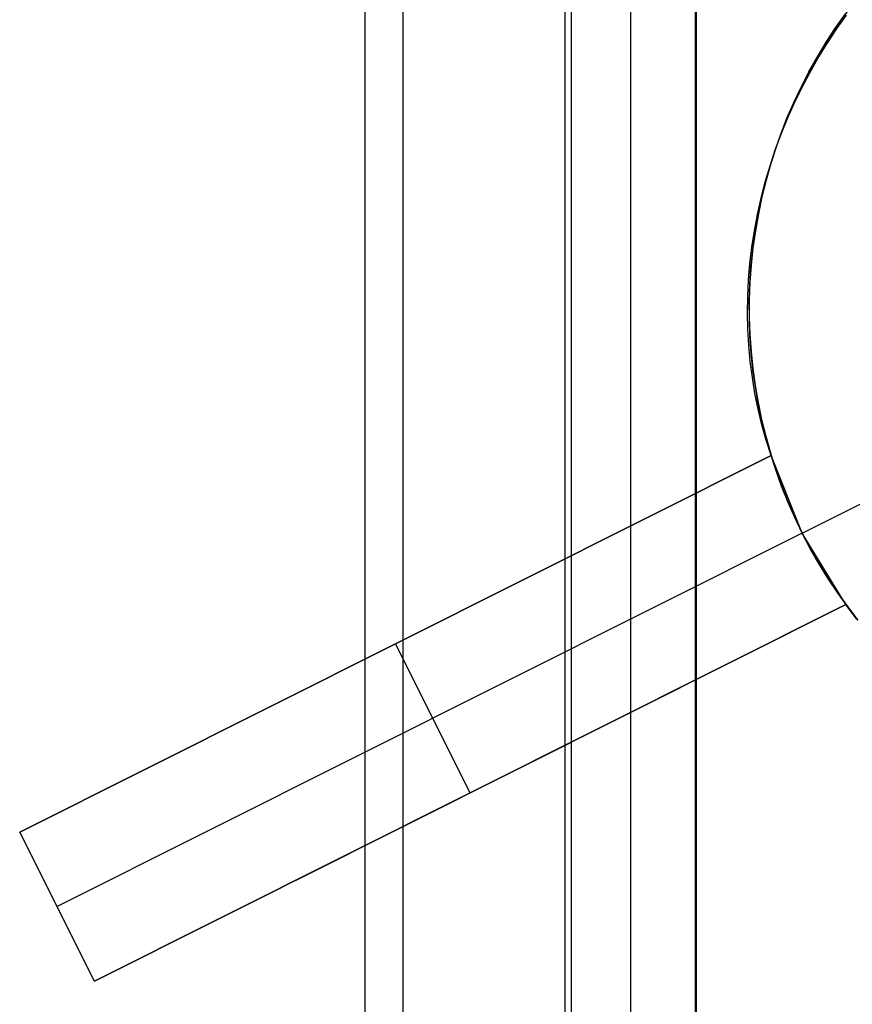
# Model space of a CAD drawing. Header units: millimetres. Extents: x 7986 to 9191, y -11326 to -10283.
# Tile 57 of 256: x 8645.72 to 8650.71, y -10737.55 to -10731.64. Entities that reach past the tile are written whole.
import ezdxf

# ---------------------------------------------------------------- set-up
doc = ezdxf.new("R2010")
doc.units = ezdxf.units.MM
doc.layers.add('color', color=7, linetype='Continuous')

msp = doc.modelspace()

# ---------------------------------------------------------------- linework, layer by layer
at = {"color": 7, "true_color": 0xffffff}
for p, q in [((8647.7924, -11325.8112, 21.4556), (8647.7924, -10695.8112, 21.4556)), ((8648.0173, -10695.8112, 21.43), (8648.0173, -11325.8112, 21.43)), ((8648.9917, -11325.8112, 22.205), (8648.9917, -10695.8112, 22.205)), ((8649.0296, -11325.8112, 26.8147), (8649.0296, -10695.8112, 26.8147)), ((8649.3854, -11325.8112, 23.9102), (8649.3854, -10695.8112, 23.9102)), ((8649.7706, -10695.8112, 26.4439), (8649.7706, -11325.8112, 26.4439)), ((8649.779, -11325.8112, 25.6153), (8649.779, -10695.8112, 25.6153))]:
    msp.add_line(p, q, dxfattribs=at)
at = {"layer": 'color', "color": 254, "true_color": 0xcad1ee}
for p, q in [((8650.6139, -10731.6934, -22.7578), (8650.673, -10731.6095, -22.7578)), ((8650.6192, -10731.7004, -12.3103), (8650.6784, -10731.6167, -12.3017)), ((8650.6192, -10731.7004, -12.3103), (8650.6784, -10731.6167, -12.3017)), ((8650.6898, -10731.5867, -33.2406), (8650.6294, -10731.6708, -33.2406)), ((8650.6898, -10731.5867, -33.2406), (8650.6294, -10731.6708, -33.2406)), ((8650.6294, -10731.6708, -33.2406), (8650.5719, -10731.7569, -33.2406)), ((8650.6294, -10731.6708, -33.2406), (8650.5719, -10731.7569, -33.2406)), ((8650.5576, -10731.7793, -22.7578), (8650.6139, -10731.6934, -22.7578)), ((8650.5629, -10731.7859, -12.3203), (8650.6192, -10731.7004, -12.3103)), ((8650.5629, -10731.7859, -12.3203), (8650.6192, -10731.7004, -12.3103)), ((8650.5044, -10731.8671, -22.7578), (8650.5576, -10731.7793, -22.7578)), ((8650.5095, -10731.8731, -12.3317), (8650.5629, -10731.7859, -12.3203)), ((8650.5095, -10731.8731, -12.3317), (8650.5629, -10731.7859, -12.3203)), ((8650.5719, -10731.7569, -33.2406), (8650.5174, -10731.845, -33.2406)), ((8650.5719, -10731.7569, -33.2406), (8650.5174, -10731.845, -33.2406)), ((8650.5174, -10731.845, -33.2406), (8650.466, -10731.9349, -33.2406)), ((8650.5174, -10731.845, -33.2406), (8650.466, -10731.9349, -33.2406)), ((8650.4542, -10731.9567, -22.7578), (8650.5044, -10731.8671, -22.7578)), ((8650.4589, -10731.9617, -12.3445), (8650.5095, -10731.8731, -12.3317)), ((8650.4589, -10731.9617, -12.3445), (8650.5095, -10731.8731, -12.3317)), ((8650.4071, -10732.0479, -22.7578), (8650.4542, -10731.9567, -22.7578)), ((8650.4114, -10732.0519, -12.3586), (8650.4589, -10731.9617, -12.3445)), ((8650.4114, -10732.0519, -12.3586), (8650.4589, -10731.9617, -12.3445)), ((8650.466, -10731.9349, -33.2406), (8650.4178, -10732.0265, -33.2406)), ((8650.466, -10731.9349, -33.2406), (8650.4178, -10732.0265, -33.2406)), ((8650.4178, -10732.0265, -33.2406), (8650.3727, -10732.1198, -33.2406)), ((8650.4178, -10732.0265, -33.2406), (8650.3727, -10732.1198, -33.2406)), ((8650.3631, -10732.1407, -22.7578), (8650.4071, -10732.0479, -22.7578)), ((8650.3669, -10732.1433, -12.374), (8650.4114, -10732.0519, -12.3586)), ((8650.3669, -10732.1433, -12.374), (8650.4114, -10732.0519, -12.3586)), ((8650.3223, -10732.235, -22.7578), (8650.3631, -10732.1407, -22.7578)), ((8650.3255, -10732.236, -12.3908), (8650.3669, -10732.1433, -12.374)), ((8650.3255, -10732.236, -12.3908), (8650.3669, -10732.1433, -12.374)), ((8650.3727, -10732.1198, -33.2406), (8650.3309, -10732.2145, -33.2406)), ((8650.3727, -10732.1198, -33.2406), (8650.3309, -10732.2145, -33.2406)), ((8650.3309, -10732.2145, -33.2406), (8650.2923, -10732.3107, -33.2406)), ((8650.3309, -10732.2145, -33.2406), (8650.2923, -10732.3107, -33.2406)), ((8650.2848, -10732.3305, -22.7578), (8650.3223, -10732.235, -22.7578)), ((8650.2873, -10732.3297, -12.4088), (8650.3255, -10732.236, -12.3908)), ((8650.2873, -10732.3297, -12.4088), (8650.3255, -10732.236, -12.3908)), ((8650.2506, -10732.4273, -22.7578), (8650.2848, -10732.3305, -22.7578)), ((8650.2523, -10732.4245, -12.4282), (8650.2873, -10732.3297, -12.4088)), ((8650.2523, -10732.4245, -12.4282), (8650.2873, -10732.3297, -12.4088)), ((8650.2923, -10732.3107, -33.2406), (8650.2571, -10732.4081, -33.2406)), ((8650.2923, -10732.3107, -33.2406), (8650.2571, -10732.4081, -33.2406)), ((8650.2197, -10732.5253, -22.7578), (8650.2506, -10732.4273, -22.7578)), ((8650.2205, -10732.5202, -12.4487), (8650.2523, -10732.4245, -12.4282)), ((8650.2205, -10732.5202, -12.4487), (8650.2523, -10732.4245, -12.4282)), ((8650.2571, -10732.4081, -33.2406), (8650.2253, -10732.5066, -33.2406)), ((8650.2571, -10732.4081, -33.2406), (8650.2253, -10732.5066, -33.2406)), ((8650.2253, -10732.5066, -33.2406), (8650.1969, -10732.6062, -33.2406)), ((8650.2253, -10732.5066, -33.2406), (8650.1969, -10732.6062, -33.2406)), ((8650.192, -10732.6166, -12.4705), (8650.2205, -10732.5202, -12.4487)), ((8650.192, -10732.6166, -12.4705), (8650.2205, -10732.5202, -12.4487)), ((8650.1922, -10732.6242, -22.7578), (8650.2197, -10732.5253, -22.7578)), ((8650.1668, -10732.7136, -12.4935), (8650.192, -10732.6166, -12.4705)), ((8650.1668, -10732.7136, -12.4935), (8650.192, -10732.6166, -12.4705)), ((8650.1681, -10732.724, -22.7578), (8650.1922, -10732.6242, -22.7578)), ((8650.1969, -10732.6062, -33.2406), (8650.172, -10732.7067, -33.2406)), ((8650.1969, -10732.6062, -33.2406), (8650.172, -10732.7067, -33.2406)), ((8650.145, -10732.8112, -12.5176), (8650.1668, -10732.7136, -12.4935)), ((8650.145, -10732.8112, -12.5176), (8650.1668, -10732.7136, -12.4935)), ((8650.1474, -10732.8246, -22.7578), (8650.1681, -10732.724, -22.7578)), ((8650.172, -10732.7067, -33.2406), (8650.1506, -10732.8081, -33.2406)), ((8650.172, -10732.7067, -33.2406), (8650.1506, -10732.8081, -33.2406)), ((8650.1506, -10732.8081, -33.2406), (8650.1326, -10732.9101, -33.2406)), ((8650.1506, -10732.8081, -33.2406), (8650.1326, -10732.9101, -33.2406)), ((8650.1265, -10732.9091, -12.5429), (8650.145, -10732.8112, -12.5176)), ((8650.1265, -10732.9091, -12.5429), (8650.145, -10732.8112, -12.5176)), ((8650.1302, -10732.9258, -22.7578), (8650.1474, -10732.8246, -22.7578)), ((8650.1115, -10733.0074, -12.5693), (8650.1265, -10732.9091, -12.5429)), ((8650.1115, -10733.0074, -12.5693), (8650.1265, -10732.9091, -12.5429)), ((8650.1164, -10733.0275, -22.7578), (8650.1302, -10732.9258, -22.7578)), ((8650.1326, -10732.9101, -33.2406), (8650.1182, -10733.0126, -33.2406)), ((8650.1326, -10732.9101, -33.2406), (8650.1182, -10733.0126, -33.2406)), ((8650.0998, -10733.1058, -12.5968), (8650.1115, -10733.0074, -12.5693)), ((8650.0998, -10733.1058, -12.5968), (8650.1115, -10733.0074, -12.5693)), ((8650.1061, -10733.1297, -22.7578), (8650.1164, -10733.0275, -22.7578)), ((8650.1182, -10733.0126, -33.2406), (8650.1073, -10733.1156, -33.2406)), ((8650.1182, -10733.0126, -33.2406), (8650.1073, -10733.1156, -33.2406)), ((8650.0916, -10733.2043, -12.6253), (8650.0998, -10733.1058, -12.5968)), ((8650.0916, -10733.2043, -12.6253), (8650.0998, -10733.1058, -12.5968)), ((8650.0994, -10733.2322, -22.7578), (8650.1061, -10733.1297, -22.7578)), ((8650.1073, -10733.1156, -33.2406), (8650.1001, -10733.2189, -33.2406)), ((8650.1073, -10733.1156, -33.2406), (8650.1001, -10733.2189, -33.2406)), ((8650.0868, -10733.3027, -12.6549), (8650.0916, -10733.2043, -12.6253)), ((8650.0868, -10733.3027, -12.6549), (8650.0916, -10733.2043, -12.6253)), ((8650.1001, -10733.2189, -33.2406), (8650.0963, -10733.3224, -33.2406)), ((8650.1001, -10733.2189, -33.2406), (8650.0963, -10733.3224, -33.2406)), ((8650.0961, -10733.3348, -22.7578), (8650.0994, -10733.2322, -22.7578)), ((8650.0855, -10733.401, -12.6854), (8650.0868, -10733.3027, -12.6549)), ((8650.0855, -10733.401, -12.6854), (8650.0868, -10733.3027, -12.6549)), ((8650.0964, -10733.4375, -22.7578), (8650.0961, -10733.3348, -22.7578)), ((8650.0963, -10733.3224, -33.2406), (8650.0962, -10733.426, -33.2406)), ((8650.0963, -10733.3224, -33.2406), (8650.0962, -10733.426, -33.2406)), ((8650.0876, -10733.4989, -12.7168), (8650.0855, -10733.401, -12.6854)), ((8650.0876, -10733.4989, -12.7168), (8650.0855, -10733.401, -12.6854)), ((8650.0962, -10733.426, -33.2406), (8650.0996, -10733.5295, -33.2406)), ((8650.0962, -10733.426, -33.2406), (8650.0996, -10733.5295, -33.2406)), ((8650.1001, -10733.5401, -22.7578), (8650.0964, -10733.4375, -22.7578)), ((8650.0931, -10733.5964, -12.7491), (8650.0876, -10733.4989, -12.7168)), ((8650.0931, -10733.5964, -12.7491), (8650.0876, -10733.4989, -12.7168)), ((8650.0996, -10733.5295, -33.2406), (8650.1066, -10733.6328, -33.2406)), ((8650.0996, -10733.5295, -33.2406), (8650.1066, -10733.6328, -33.2406)), ((8650.1074, -10733.6425, -22.7578), (8650.1001, -10733.5401, -22.7578)), ((8650.1021, -10733.6933, -12.7823), (8650.0931, -10733.5964, -12.7491)), ((8650.1021, -10733.6933, -12.7823), (8650.0931, -10733.5964, -12.7491)), ((8650.1066, -10733.6328, -33.2406), (8650.1171, -10733.7358, -33.2406)), ((8650.1066, -10733.6328, -33.2406), (8650.1171, -10733.7358, -33.2406)), ((8650.1145, -10733.7896, -12.8163), (8650.1021, -10733.6933, -12.7823)), ((8650.1145, -10733.7896, -12.8163), (8650.1021, -10733.6933, -12.7823)), ((8650.1182, -10733.7446, -22.7578), (8650.1074, -10733.6425, -22.7578)), ((8650.1171, -10733.7358, -33.2406), (8650.1312, -10733.8384, -33.2406)), ((8650.1171, -10733.7358, -33.2406), (8650.1312, -10733.8384, -33.2406)), ((8650.1325, -10733.8463, -22.7578), (8650.1182, -10733.7446, -22.7578)), ((8650.1303, -10733.8851, -12.8511), (8650.1145, -10733.7896, -12.8163)), ((8650.1303, -10733.8851, -12.8511), (8650.1145, -10733.7896, -12.8163)), ((8650.1312, -10733.8384, -33.2406), (8650.1489, -10733.9405, -33.2406)), ((8650.1312, -10733.8384, -33.2406), (8650.1489, -10733.9405, -33.2406)), ((8650.1502, -10733.9474, -22.7578), (8650.1325, -10733.8463, -22.7578)), ((8650.1495, -10733.9797, -12.8866), (8650.1303, -10733.8851, -12.8511)), ((8650.1495, -10733.9797, -12.8866), (8650.1303, -10733.8851, -12.8511)), ((8650.1489, -10733.9405, -33.2406), (8650.17, -10734.0419, -33.2406)), ((8650.1489, -10733.9405, -33.2406), (8650.17, -10734.0419, -33.2406)), ((8650.1721, -10734.0733, -12.9228), (8650.1495, -10733.9797, -12.8866)), ((8650.1721, -10734.0733, -12.9228), (8650.1495, -10733.9797, -12.8866)), ((8650.1714, -10734.0479, -22.7578), (8650.1502, -10733.9474, -22.7578)), ((8650.4138, -10734.7228, -33.2406), (8651.9783, -10733.9387, -33.2406)), ((8650.17, -10734.0419, -33.2406), (8650.1947, -10734.1424, -33.2406)), ((8650.17, -10734.0419, -33.2406), (8650.1947, -10734.1424, -33.2406)), ((8650.196, -10734.1476, -22.7578), (8650.1714, -10734.0479, -22.7578)), ((8650.198, -10734.1657, -12.9597), (8650.1721, -10734.0733, -12.9228)), ((8650.198, -10734.1657, -12.9597), (8650.1721, -10734.0733, -12.9228)), ((8650.1947, -10734.1424, -33.2406), (8650.2228, -10734.2421, -33.2406)), ((8650.1947, -10734.1424, -33.2406), (8650.2228, -10734.2421, -33.2406)), ((8650.224, -10734.2464, -22.7578), (8650.196, -10734.1476, -22.7578)), ((8650.2273, -10734.257, -12.9972), (8650.198, -10734.1657, -12.9597)), ((8650.2273, -10734.257, -12.9972), (8650.198, -10734.1657, -12.9597)), ((8650.2273, -10734.257, -20.2826), (8645.7197, -10736.516, -15.2406)), ((8645.7197, -10736.516, -12.4802), (8650.2273, -10734.257, -12.9972)), ((8650.2273, -10734.257, -20.2826), (8645.7197, -10736.516, -15.2406)), ((8645.7197, -10736.516, -12.4802), (8650.2273, -10734.257, -12.9972)), ((8646.7396, -10736.0049, -16.3814), (8650.2273, -10734.257, -16.3814)), ((8650.2228, -10734.2421, -33.2406), (8650.2543, -10734.3408, -33.2406)), ((8650.2228, -10734.2421, -33.2406), (8650.2543, -10734.3408, -33.2406)), ((8650.2554, -10734.3441, -22.7578), (8650.224, -10734.2464, -22.7578)), ((8650.4138, -10734.7228, -20.2406), (8650.2273, -10734.257, -20.2826)), ((8650.2273, -10734.257, -20.2826), (8650.2273, -10734.257, -12.9972)), ((8650.2273, -10734.257, -20.2826), (8650.2273, -10734.257, -12.9972)), ((8650.4138, -10734.7228, -20.2406), (8650.2273, -10734.257, -20.2826)), ((8650.2543, -10734.3408, -33.2406), (8650.2892, -10734.4383, -33.2406)), ((8650.2543, -10734.3408, -33.2406), (8650.2892, -10734.4383, -33.2406)), ((8650.2901, -10734.4408, -22.7578), (8650.2554, -10734.3441, -22.7578)), ((8650.2892, -10734.4383, -33.2406), (8650.3274, -10734.5345, -33.2406)), ((8650.2892, -10734.4383, -33.2406), (8650.3274, -10734.5345, -33.2406)), ((8650.3281, -10734.5362, -22.7578), (8650.2901, -10734.4408, -22.7578)), ((8650.3274, -10734.5345, -33.2406), (8650.369, -10734.6294, -33.2406)), ((8650.3274, -10734.5345, -33.2406), (8650.369, -10734.6294, -33.2406)), ((8650.3693, -10734.6302, -22.7578), (8650.3281, -10734.5362, -22.7578)), ((8650.369, -10734.6294, -33.2406), (8650.4138, -10734.7228, -33.2406)), ((8650.369, -10734.6294, -33.2406), (8650.4138, -10734.7228, -33.2406)), ((8650.4138, -10734.7228, -22.7578), (8650.3693, -10734.6302, -22.7578)), ((8650.4138, -10734.7228, -20.2406), (8645.9437, -10736.963, -15.2406)), ((8650.4138, -10734.7228, -33.2406), (8650.4618, -10734.8145, -33.2406)), ((8650.6753, -10735.151, -20.2826), (8650.4138, -10734.7228, -20.2406)), ((8650.4138, -10734.7228, -33.2406), (8650.4138, -10734.7228, -20.2406)), ((8650.4138, -10734.7228, -33.2406), (8650.4618, -10734.8145, -33.2406)), ((8650.6753, -10735.151, -20.2826), (8650.4138, -10734.7228, -20.2406)), ((8650.4618, -10734.8145, -23.3244), (8650.4138, -10734.7228, -23.3244)), ((8650.4138, -10734.7228, -33.2406), (8650.4138, -10734.7228, -20.2406)), ((8650.4618, -10734.8145, -33.2406), (8650.5129, -10734.9046, -33.2406)), ((8650.4618, -10734.8145, -33.2406), (8650.5129, -10734.9046, -33.2406)), ((8650.5129, -10734.9046, -23.3244), (8650.4618, -10734.8145, -23.3244)), ((8650.5129, -10734.9046, -33.2406), (8650.5671, -10734.9928, -33.2406)), ((8650.5129, -10734.9046, -33.2406), (8650.5671, -10734.9928, -33.2406)), ((8650.5671, -10734.9928, -23.3244), (8650.5129, -10734.9046, -23.3244)), ((8650.5671, -10734.9928, -33.2406), (8650.6243, -10735.0792, -33.2406)), ((8650.5671, -10734.9928, -33.2406), (8650.6243, -10735.0792, -33.2406)), ((8650.6243, -10735.0792, -23.3244), (8650.5671, -10734.9928, -23.3244)), ((8650.6243, -10735.0792, -33.2406), (8650.6845, -10735.1635, -33.2406)), ((8650.6243, -10735.0792, -33.2406), (8650.6845, -10735.1635, -33.2406)), ((8650.6845, -10735.1635, -23.3244), (8650.6243, -10735.0792, -23.3244)), ((8646.1677, -10737.41, -15.2406), (8650.6753, -10735.151, -20.2826)), ((8650.6753, -10735.151, -13.4082), (8646.1677, -10737.41, -12.8967)), ((8646.1677, -10737.41, -15.2406), (8650.6753, -10735.151, -20.2826)), ((8650.6753, -10735.151, -13.4082), (8646.1677, -10737.41, -12.8967)), ((8647.3738, -10736.8056, -16.5896), (8650.6753, -10735.151, -16.5896)), ((8650.7383, -10735.2369, -13.4532), (8650.6753, -10735.151, -13.4082)), ((8650.6753, -10735.151, -20.2826), (8650.6753, -10735.151, -13.4082)), ((8650.6753, -10735.151, -20.2826), (8650.6753, -10735.151, -13.4082)), ((8650.7383, -10735.2369, -13.4532), (8650.6753, -10735.151, -13.4082)), ((8650.6845, -10735.1635, -33.2406), (8650.7475, -10735.2456, -33.2406)), ((8650.6845, -10735.1635, -33.2406), (8650.7475, -10735.2456, -33.2406)), ((8650.7475, -10735.2456, -23.3244), (8650.6845, -10735.1635, -23.3244)), ((8648.4215, -10736.2805, -17.7616), (8647.9735, -10735.3865, -17.7616)), ((8647.9735, -10735.3865, -17.7616), (8647.9735, -10735.3865, -12.7248)), ((8648.4215, -10736.2805, -13.1386), (8648.4215, -10736.2805, -17.7616)), ((8645.7197, -10736.516, -15.2406), (8645.7197, -10736.516, -12.4802)), ((8646.1677, -10737.41, -15.2406), (8645.7197, -10736.516, -15.2406)), ((8646.1677, -10737.41, -12.8967), (8645.7197, -10736.516, -12.4802)), ((8646.1677, -10737.41, -13.8604), (8645.7197, -10736.516, -13.8604)), ((8646.1677, -10737.41, -15.2406), (8645.7197, -10736.516, -15.2406)), ((8645.7197, -10736.516, -15.2406), (8645.7197, -10736.516, -12.4802)), ((8646.1677, -10737.41, -12.8967), (8645.7197, -10736.516, -12.4802)), ((8645.9437, -10736.963, -15.2406), (8645.9437, -10736.963, -12.6884)), ((8646.1677, -10737.41, -12.8967), (8646.1677, -10737.41, -15.2406)), ((8646.1677, -10737.41, -12.8967), (8646.1677, -10737.41, -15.2406))]:
    msp.add_line(p, q, dxfattribs=at)

doc.saveas('drawing.dxf')
